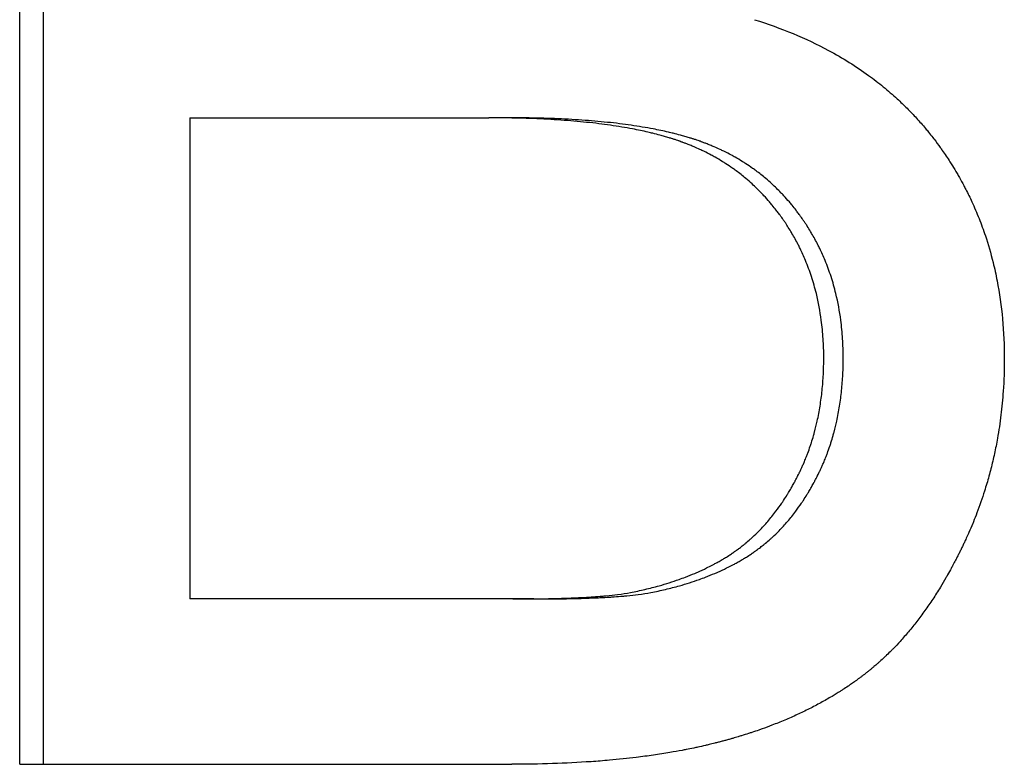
# Model space of a CAD drawing. Extents: x -1.84 to 1.84, y -0.04 to 4.98.
# Tile 1 of 8: x -0.75 to -0.59, y 2.75 to 2.88. Entities that reach past the tile are written whole.
import ezdxf

# ---------------------------------------------------------------- set-up
doc = ezdxf.new("R2010")
doc.units = 0
doc.header["$MEASUREMENT"] = 0
doc.layers.get('0').update_dxf_attribs({"linetype": 'CONTINUOUS'})

msp = doc.modelspace()

# ---------------------------------------------------------------- linework, layer by layer
for p, q in [((-0.75402, 2.75491), (-0.75402, 2.99491)), ((-0.72486, 2.86576), (-0.72486, 2.78326)), ((-0.72486, 2.86576), (-0.67358, 2.86576)), ((-0.66993, 2.86576), (-0.67358, 2.86576)), ((-0.66949, 2.78326), (-0.72486, 2.78326)), ((-0.66586, 2.78326), (-0.66949, 2.78326)), ((-0.75402, 2.75491), (-0.66966, 2.75491))]:
    msp.add_line(p, q)
msp.add_open_spline([(-0.74993, 2.75491), (-0.74993, 2.83491), (-0.74993, 2.91491), (-0.74993, 2.99491)], degree=3)
for points, knots in [([(-0.62806, 2.88259), (-0.62576, 2.88188), (-0.62356, 2.88109), (-0.62144, 2.88021), (-0.61932, 2.87933), (-0.61729, 2.87837), (-0.61535, 2.87733), (-0.61292, 2.87602), (-0.61063, 2.87459), (-0.60848, 2.87303), (-0.60805, 2.87271), (-0.60763, 2.87239), (-0.60721, 2.87207), (-0.60637, 2.87143), (-0.60556, 2.87076), (-0.60476, 2.87007), (-0.60437, 2.86973), (-0.60398, 2.86938), (-0.60359, 2.86902), (-0.60301, 2.86849), (-0.60244, 2.86795), (-0.60189, 2.8674), (-0.60134, 2.86684), (-0.6008, 2.86627), (-0.60027, 2.8657), (-0.59974, 2.86512), (-0.59922, 2.86453), (-0.59872, 2.86393), (-0.59855, 2.86373), (-0.59839, 2.86352), (-0.59822, 2.86332), (-0.59797, 2.86302), (-0.59773, 2.86271), (-0.59749, 2.8624), (-0.59741, 2.8623), (-0.59733, 2.86219), (-0.59725, 2.86209), (-0.59689, 2.86162), (-0.59654, 2.86114), (-0.59619, 2.86066), (-0.59608, 2.8605), (-0.59596, 2.86034), (-0.59585, 2.86018), (-0.59562, 2.85986), (-0.5954, 2.85953), (-0.59518, 2.85921), (-0.59496, 2.85888), (-0.59475, 2.85855), (-0.59454, 2.85822), (-0.5944, 2.858), (-0.59426, 2.85778), (-0.59412, 2.85756), (-0.59384, 2.85712), (-0.59357, 2.85667), (-0.59331, 2.85622), (-0.59318, 2.856), (-0.59305, 2.85577), (-0.59292, 2.85554), (-0.59266, 2.85509), (-0.59241, 2.85463), (-0.59217, 2.85417), (-0.59205, 2.85394), (-0.59193, 2.85371), (-0.59181, 2.85348), (-0.59145, 2.85279), (-0.59111, 2.85209), (-0.59078, 2.85138), (-0.59057, 2.8509), (-0.59035, 2.85043), (-0.59015, 2.84995), (-0.58974, 2.84899), (-0.58935, 2.84802), (-0.58899, 2.84703), (-0.58881, 2.84654), (-0.58864, 2.84605), (-0.58847, 2.84555), (-0.58797, 2.84405), (-0.58753, 2.84252), (-0.58714, 2.84097), (-0.58689, 2.83993), (-0.58666, 2.83888), (-0.58645, 2.83782), (-0.58604, 2.83569), (-0.58573, 2.83351), (-0.58553, 2.83128), (-0.58532, 2.82904), (-0.58522, 2.82676), (-0.58522, 2.82442)], [0, 0, 0, 0, 0.166667, 0.166667, 0.166667, 0.333333, 0.333333, 0.333333, 0.541667, 0.541667, 0.541667, 0.583333, 0.583333, 0.583333, 0.666667, 0.666667, 0.666667, 0.708333, 0.708333, 0.708333, 0.770833, 0.770833, 0.770833, 0.833333, 0.833333, 0.833333, 0.895833, 0.895833, 0.895833, 0.916667, 0.916667, 0.916667, 0.947917, 0.947917, 0.947917, 0.958333, 0.958333, 0.958333, 1.005208, 1.005208, 1.005208, 1.020833, 1.020833, 1.020833, 1.052083, 1.052083, 1.052083, 1.083333, 1.083333, 1.083333, 1.104167, 1.104167, 1.104167, 1.145833, 1.145833, 1.145833, 1.166667, 1.166667, 1.166667, 1.208333, 1.208333, 1.208333, 1.229167, 1.229167, 1.229167, 1.291667, 1.291667, 1.291667, 1.333333, 1.333333, 1.333333, 1.416667, 1.416667, 1.416667, 1.458333, 1.458333, 1.458333, 1.583333, 1.583333, 1.583333, 1.666667, 1.666667, 1.666667, 1.833333, 1.833333, 1.833333, 2, 2, 2, 2]), ([(-0.61617, 2.8246), (-0.61617, 2.82572), (-0.61621, 2.82681), (-0.61628, 2.82789), (-0.61635, 2.82896), (-0.61645, 2.83002), (-0.61659, 2.83106), (-0.6168, 2.83262), (-0.61708, 2.83414), (-0.61744, 2.83562), (-0.61757, 2.83612), (-0.6177, 2.8366), (-0.61783, 2.83709), (-0.61811, 2.83806), (-0.61842, 2.83901), (-0.61877, 2.83994), (-0.61894, 2.8404), (-0.61912, 2.84087), (-0.61931, 2.84132), (-0.6196, 2.84201), (-0.6199, 2.84268), (-0.62022, 2.84335), (-0.62033, 2.84357), (-0.62044, 2.84379), (-0.62055, 2.84401), (-0.62089, 2.84467), (-0.62125, 2.84531), (-0.62162, 2.84595), (-0.62169, 2.84606), (-0.62175, 2.84616), (-0.62181, 2.84627), (-0.622, 2.84659), (-0.6222, 2.8469), (-0.6224, 2.84721), (-0.6225, 2.84737), (-0.6226, 2.84753), (-0.6227, 2.84768), (-0.62281, 2.84784), (-0.62291, 2.84799), (-0.62302, 2.84814), (-0.62305, 2.84819), (-0.62309, 2.84824), (-0.62312, 2.8483), (-0.6233, 2.84855), (-0.62347, 2.8488), (-0.62366, 2.84905), (-0.6238, 2.84925), (-0.62395, 2.84944), (-0.62409, 2.84964), (-0.62417, 2.84973), (-0.62424, 2.84983), (-0.62432, 2.84993), (-0.62454, 2.85021), (-0.62477, 2.8505), (-0.625, 2.85078), (-0.62515, 2.85097), (-0.62531, 2.85115), (-0.62546, 2.85133), (-0.62578, 2.8517), (-0.6261, 2.85206), (-0.62642, 2.85241), (-0.62659, 2.85258), (-0.62675, 2.85276), (-0.62692, 2.85293), (-0.62741, 2.85344), (-0.62793, 2.85394), (-0.62845, 2.85442), (-0.6288, 2.85474), (-0.62916, 2.85505), (-0.62953, 2.85536), (-0.63007, 2.85582), (-0.63063, 2.85626), (-0.6312, 2.85668), (-0.6314, 2.85682), (-0.63159, 2.85696), (-0.63178, 2.8571), (-0.63217, 2.85737), (-0.63257, 2.85764), (-0.63297, 2.8579), (-0.63317, 2.85803), (-0.63337, 2.85815), (-0.63357, 2.85828), (-0.63398, 2.85853), (-0.63439, 2.85877), (-0.63481, 2.85901), (-0.63502, 2.85913), (-0.63523, 2.85925), (-0.63545, 2.85936), (-0.63587, 2.85959), (-0.6363, 2.85981), (-0.63674, 2.86002), (-0.63696, 2.86013), (-0.63718, 2.86023), (-0.6374, 2.86034), (-0.63774, 2.86049), (-0.63807, 2.86064), (-0.63841, 2.86079), (-0.63853, 2.86084), (-0.63864, 2.86088), (-0.63875, 2.86093), (-0.63898, 2.86103), (-0.63921, 2.86112), (-0.63944, 2.86121), (-0.63956, 2.86126), (-0.63968, 2.8613), (-0.63979, 2.86135), (-0.63997, 2.86141), (-0.64014, 2.86148), (-0.64032, 2.86155), (-0.64038, 2.86157), (-0.64044, 2.86159), (-0.6405, 2.86161), (-0.64061, 2.86165), (-0.64073, 2.8617), (-0.64085, 2.86174), (-0.64091, 2.86176), (-0.64097, 2.86178), (-0.64103, 2.8618), (-0.64115, 2.86184), (-0.64127, 2.86188), (-0.64139, 2.86192), (-0.64157, 2.86199), (-0.64176, 2.86205), (-0.64194, 2.86211), (-0.642, 2.86213), (-0.64207, 2.86215), (-0.64213, 2.86217), (-0.64232, 2.86223), (-0.6425, 2.86228), (-0.64269, 2.86234), (-0.64282, 2.86238), (-0.64295, 2.86242), (-0.64308, 2.86246), (-0.64334, 2.86253), (-0.6436, 2.86261), (-0.64386, 2.86268), (-0.64399, 2.86272), (-0.64412, 2.86275), (-0.64426, 2.86279), (-0.64466, 2.8629), (-0.64506, 2.863), (-0.64548, 2.86311), (-0.64576, 2.86317), (-0.64604, 2.86324), (-0.64632, 2.86331), (-0.64717, 2.8635), (-0.64805, 2.86369), (-0.64895, 2.86386), (-0.64956, 2.86398), (-0.65018, 2.86409), (-0.65081, 2.86419), (-0.65207, 2.8644), (-0.65338, 2.86459), (-0.65475, 2.86476), (-0.65543, 2.86484), (-0.65612, 2.86492), (-0.65683, 2.86499), (-0.65825, 2.86514), (-0.65971, 2.86526), (-0.66123, 2.86537), (-0.66199, 2.86542), (-0.66276, 2.86547), (-0.66355, 2.86551), (-0.66512, 2.86559), (-0.66674, 2.86566), (-0.66841, 2.8657), (-0.67008, 2.86574), (-0.67181, 2.86576), (-0.67358, 2.86576)], [0, 0, 0, 0, 0.125, 0.125, 0.125, 0.25, 0.25, 0.25, 0.4375, 0.4375, 0.4375, 0.5, 0.5, 0.5, 0.625, 0.625, 0.625, 0.6875, 0.6875, 0.6875, 0.78125, 0.78125, 0.78125, 0.8125, 0.8125, 0.8125, 0.90625, 0.90625, 0.90625, 0.921875, 0.921875, 0.921875, 0.96875, 0.96875, 0.96875, 0.992188, 0.992188, 0.992188, 1.015625, 1.015625, 1.015625, 1.023438, 1.023438, 1.023438, 1.0625, 1.0625, 1.0625, 1.09375, 1.09375, 1.09375, 1.109375, 1.109375, 1.109375, 1.15625, 1.15625, 1.15625, 1.1875, 1.1875, 1.1875, 1.25, 1.25, 1.25, 1.28125, 1.28125, 1.28125, 1.375, 1.375, 1.375, 1.4375, 1.4375, 1.4375, 1.53125, 1.53125, 1.53125, 1.5625, 1.5625, 1.5625, 1.625, 1.625, 1.625, 1.65625, 1.65625, 1.65625, 1.71875, 1.71875, 1.71875, 1.75, 1.75, 1.75, 1.8125, 1.8125, 1.8125, 1.84375, 1.84375, 1.84375, 1.890625, 1.890625, 1.890625, 1.90625, 1.90625, 1.90625, 1.9375, 1.9375, 1.9375, 1.953125, 1.953125, 1.953125, 1.976562, 1.976562, 1.976562, 1.984375, 1.984375, 1.984375, 2, 2, 2, 2.007812, 2.007812, 2.007812, 2.023438, 2.023438, 2.023438, 2.046875, 2.046875, 2.046875, 2.054688, 2.054688, 2.054688, 2.078125, 2.078125, 2.078125, 2.09375, 2.09375, 2.09375, 2.125, 2.125, 2.125, 2.140625, 2.140625, 2.140625, 2.1875, 2.1875, 2.1875, 2.21875, 2.21875, 2.21875, 2.3125, 2.3125, 2.3125, 2.375, 2.375, 2.375, 2.5, 2.5, 2.5, 2.5625, 2.5625, 2.5625, 2.6875, 2.6875, 2.6875, 2.75, 2.75, 2.75, 2.875, 2.875, 2.875, 3, 3, 3, 3]), ([(-0.61283, 2.8246), (-0.61283, 2.82572), (-0.61287, 2.82681), (-0.61294, 2.82789), (-0.613, 2.82896), (-0.61311, 2.83002), (-0.61325, 2.83106), (-0.61345, 2.83262), (-0.61373, 2.83414), (-0.6141, 2.83562), (-0.61422, 2.83612), (-0.61435, 2.8366), (-0.61448, 2.83709), (-0.61476, 2.83806), (-0.61507, 2.83901), (-0.61541, 2.83994), (-0.61558, 2.8404), (-0.61576, 2.84087), (-0.61595, 2.84132), (-0.61624, 2.84201), (-0.61654, 2.84268), (-0.61686, 2.84335), (-0.61697, 2.84357), (-0.61708, 2.84379), (-0.61719, 2.84401), (-0.61752, 2.84467), (-0.61788, 2.84531), (-0.61825, 2.84595), (-0.61831, 2.84606), (-0.61838, 2.84616), (-0.61844, 2.84627), (-0.61863, 2.84659), (-0.61882, 2.8469), (-0.61902, 2.84721), (-0.61912, 2.84737), (-0.61922, 2.84753), (-0.61933, 2.84768), (-0.61943, 2.84784), (-0.61953, 2.84799), (-0.61964, 2.84814), (-0.61967, 2.84819), (-0.61971, 2.84824), (-0.61974, 2.8483), (-0.61992, 2.84855), (-0.62009, 2.8488), (-0.62027, 2.84905), (-0.62042, 2.84925), (-0.62056, 2.84944), (-0.62071, 2.84964), (-0.62078, 2.84973), (-0.62085, 2.84983), (-0.62093, 2.84993), (-0.62115, 2.85021), (-0.62138, 2.8505), (-0.62161, 2.85078), (-0.62176, 2.85097), (-0.62191, 2.85115), (-0.62207, 2.85133), (-0.62238, 2.8517), (-0.6227, 2.85206), (-0.62302, 2.85241), (-0.62319, 2.85258), (-0.62335, 2.85276), (-0.62352, 2.85293), (-0.62401, 2.85344), (-0.62452, 2.85394), (-0.62505, 2.85442), (-0.62539, 2.85474), (-0.62575, 2.85505), (-0.62611, 2.85536), (-0.62665, 2.85582), (-0.62721, 2.85626), (-0.62778, 2.85668), (-0.62797, 2.85682), (-0.62816, 2.85696), (-0.62836, 2.8571), (-0.62874, 2.85737), (-0.62913, 2.85764), (-0.62953, 2.8579), (-0.62973, 2.85803), (-0.62993, 2.85815), (-0.63014, 2.85828), (-0.63054, 2.85853), (-0.63095, 2.85877), (-0.63137, 2.85901), (-0.63158, 2.85913), (-0.63179, 2.85925), (-0.632, 2.85936), (-0.63242, 2.85959), (-0.63285, 2.85981), (-0.63329, 2.86002), (-0.63351, 2.86013), (-0.63373, 2.86023), (-0.63395, 2.86034), (-0.63428, 2.86049), (-0.63461, 2.86064), (-0.63495, 2.86079), (-0.63506, 2.86084), (-0.63518, 2.86088), (-0.63529, 2.86093), (-0.63552, 2.86103), (-0.63575, 2.86112), (-0.63598, 2.86121), (-0.63609, 2.86126), (-0.63621, 2.8613), (-0.63632, 2.86135), (-0.6365, 2.86141), (-0.63667, 2.86148), (-0.63685, 2.86155), (-0.63691, 2.86157), (-0.63696, 2.86159), (-0.63702, 2.86161), (-0.63714, 2.86165), (-0.63726, 2.8617), (-0.63738, 2.86174), (-0.63744, 2.86176), (-0.63749, 2.86178), (-0.63755, 2.8618), (-0.63767, 2.86184), (-0.63779, 2.86188), (-0.63791, 2.86192), (-0.63809, 2.86199), (-0.63828, 2.86205), (-0.63846, 2.86211), (-0.63852, 2.86213), (-0.63858, 2.86215), (-0.63865, 2.86217), (-0.63883, 2.86223), (-0.63902, 2.86228), (-0.63921, 2.86234), (-0.63934, 2.86238), (-0.63946, 2.86242), (-0.63959, 2.86246), (-0.63985, 2.86253), (-0.6401, 2.86261), (-0.64037, 2.86268), (-0.6405, 2.86272), (-0.64063, 2.86275), (-0.64076, 2.86279), (-0.64116, 2.8629), (-0.64157, 2.863), (-0.64198, 2.86311), (-0.64225, 2.86317), (-0.64253, 2.86324), (-0.64281, 2.86331), (-0.64366, 2.8635), (-0.64453, 2.86369), (-0.64543, 2.86386), (-0.64604, 2.86398), (-0.64665, 2.86409), (-0.64728, 2.86419), (-0.64853, 2.8644), (-0.64984, 2.86459), (-0.65119, 2.86476), (-0.65187, 2.86484), (-0.65256, 2.86492), (-0.65327, 2.86499), (-0.65468, 2.86514), (-0.65614, 2.86526), (-0.65765, 2.86537), (-0.6584, 2.86542), (-0.65917, 2.86547), (-0.65995, 2.86551), (-0.66151, 2.86559), (-0.66312, 2.86566), (-0.66479, 2.8657), (-0.66645, 2.86574), (-0.66816, 2.86576), (-0.66993, 2.86576)], [0, 0, 0, 0, 0.125, 0.125, 0.125, 0.25, 0.25, 0.25, 0.4375, 0.4375, 0.4375, 0.5, 0.5, 0.5, 0.625, 0.625, 0.625, 0.6875, 0.6875, 0.6875, 0.78125, 0.78125, 0.78125, 0.8125, 0.8125, 0.8125, 0.90625, 0.90625, 0.90625, 0.921875, 0.921875, 0.921875, 0.96875, 0.96875, 0.96875, 0.992188, 0.992188, 0.992188, 1.015625, 1.015625, 1.015625, 1.023438, 1.023438, 1.023438, 1.0625, 1.0625, 1.0625, 1.09375, 1.09375, 1.09375, 1.109375, 1.109375, 1.109375, 1.15625, 1.15625, 1.15625, 1.1875, 1.1875, 1.1875, 1.25, 1.25, 1.25, 1.28125, 1.28125, 1.28125, 1.375, 1.375, 1.375, 1.4375, 1.4375, 1.4375, 1.53125, 1.53125, 1.53125, 1.5625, 1.5625, 1.5625, 1.625, 1.625, 1.625, 1.65625, 1.65625, 1.65625, 1.71875, 1.71875, 1.71875, 1.75, 1.75, 1.75, 1.8125, 1.8125, 1.8125, 1.84375, 1.84375, 1.84375, 1.890625, 1.890625, 1.890625, 1.90625, 1.90625, 1.90625, 1.9375, 1.9375, 1.9375, 1.953125, 1.953125, 1.953125, 1.976562, 1.976562, 1.976562, 1.984375, 1.984375, 1.984375, 2, 2, 2, 2.007812, 2.007812, 2.007812, 2.023438, 2.023438, 2.023438, 2.046875, 2.046875, 2.046875, 2.054688, 2.054688, 2.054688, 2.078125, 2.078125, 2.078125, 2.09375, 2.09375, 2.09375, 2.125, 2.125, 2.125, 2.140625, 2.140625, 2.140625, 2.1875, 2.1875, 2.1875, 2.21875, 2.21875, 2.21875, 2.3125, 2.3125, 2.3125, 2.375, 2.375, 2.375, 2.5, 2.5, 2.5, 2.5625, 2.5625, 2.5625, 2.6875, 2.6875, 2.6875, 2.75, 2.75, 2.75, 2.875, 2.875, 2.875, 3, 3, 3, 3]), ([(-0.58522, 2.82442), (-0.58522, 2.82255), (-0.58528, 2.8207), (-0.58541, 2.81888), (-0.5855, 2.81751), (-0.58563, 2.81615), (-0.58579, 2.81481), (-0.58596, 2.81346), (-0.58616, 2.81213), (-0.58639, 2.81081), (-0.58647, 2.81037), (-0.58655, 2.80993), (-0.58664, 2.80949), (-0.58681, 2.80862), (-0.587, 2.80775), (-0.5872, 2.80689), (-0.5873, 2.80646), (-0.58741, 2.80602), (-0.58752, 2.8056), (-0.58774, 2.80474), (-0.58797, 2.80389), (-0.58822, 2.80304), (-0.58835, 2.80262), (-0.58848, 2.80219), (-0.58861, 2.80177), (-0.58881, 2.80114), (-0.58902, 2.80051), (-0.58924, 2.79989), (-0.58945, 2.79926), (-0.58968, 2.79864), (-0.58991, 2.79802), (-0.59011, 2.79751), (-0.59031, 2.79699), (-0.59052, 2.79648), (-0.59056, 2.79638), (-0.5906, 2.79628), (-0.59064, 2.79618), (-0.59085, 2.79567), (-0.59107, 2.79516), (-0.59129, 2.79465), (-0.59134, 2.79455), (-0.59138, 2.79445), (-0.59143, 2.79435), (-0.59156, 2.79405), (-0.5917, 2.79374), (-0.59184, 2.79344), (-0.59193, 2.79324), (-0.59203, 2.79304), (-0.59212, 2.79284), (-0.59217, 2.79274), (-0.59221, 2.79264), (-0.59226, 2.79254), (-0.59236, 2.79234), (-0.59245, 2.79214), (-0.59255, 2.79195), (-0.59259, 2.79185), (-0.59264, 2.79175), (-0.59269, 2.79165), (-0.59279, 2.79146), (-0.59288, 2.79126), (-0.59298, 2.79107), (-0.59303, 2.79097), (-0.59308, 2.79087), (-0.59313, 2.79078), (-0.59322, 2.79058), (-0.59332, 2.79039), (-0.59342, 2.7902), (-0.59347, 2.79011), (-0.59352, 2.79001), (-0.59357, 2.78991), (-0.59372, 2.78963), (-0.59386, 2.78935), (-0.59402, 2.78907), (-0.59412, 2.78888), (-0.59422, 2.78869), (-0.59432, 2.78851), (-0.59452, 2.78814), (-0.59472, 2.78777), (-0.59493, 2.7874), (-0.59503, 2.78722), (-0.59513, 2.78704), (-0.59524, 2.78686), (-0.59555, 2.78632), (-0.59586, 2.78579), (-0.59618, 2.78527), (-0.5964, 2.78492), (-0.59661, 2.78458), (-0.59683, 2.78424), (-0.59726, 2.78356), (-0.5977, 2.78289), (-0.59815, 2.78224), (-0.59837, 2.78192), (-0.5986, 2.78159), (-0.59882, 2.78128), (-0.59928, 2.78064), (-0.59974, 2.78002), (-0.60021, 2.77942), (-0.60044, 2.77911), (-0.60068, 2.77882), (-0.60091, 2.77852), (-0.60139, 2.77793), (-0.60187, 2.77736), (-0.60236, 2.7768), (-0.60261, 2.77652), (-0.60285, 2.77624), (-0.6031, 2.77597), (-0.60348, 2.77556), (-0.60385, 2.77516), (-0.60423, 2.77477), (-0.60436, 2.77464), (-0.60449, 2.77451), (-0.60461, 2.77439), (-0.60487, 2.77413), (-0.60513, 2.77388), (-0.60539, 2.77363), (-0.60552, 2.7735), (-0.60565, 2.77338), (-0.60578, 2.77326), (-0.60604, 2.77301), (-0.6063, 2.77277), (-0.60657, 2.77253), (-0.6067, 2.77241), (-0.60683, 2.7723), (-0.60696, 2.77218), (-0.60716, 2.772), (-0.60736, 2.77183), (-0.60757, 2.77166), (-0.60763, 2.7716), (-0.6077, 2.77155), (-0.60777, 2.77149), (-0.6079, 2.77138), (-0.60804, 2.77126), (-0.60817, 2.77115), (-0.60824, 2.7711), (-0.60831, 2.77104), (-0.60838, 2.77099), (-0.60851, 2.77088), (-0.60865, 2.77077), (-0.60879, 2.77066), (-0.60886, 2.77061), (-0.60893, 2.77055), (-0.60899, 2.7705), (-0.60913, 2.77039), (-0.60927, 2.77028), (-0.60941, 2.77017), (-0.60948, 2.77012), (-0.60955, 2.77007), (-0.60962, 2.77001), (-0.60976, 2.76991), (-0.6099, 2.7698), (-0.61004, 2.7697), (-0.61012, 2.76964), (-0.61019, 2.76959), (-0.61026, 2.76954), (-0.6104, 2.76943), (-0.61054, 2.76933), (-0.61069, 2.76923), (-0.61076, 2.76917), (-0.61083, 2.76912), (-0.6109, 2.76907), (-0.61112, 2.76892), (-0.61134, 2.76876), (-0.61156, 2.76861), (-0.61171, 2.76851), (-0.61186, 2.76841), (-0.612, 2.76831), (-0.6123, 2.76811), (-0.6126, 2.76791), (-0.6129, 2.76771), (-0.61305, 2.76761), (-0.61321, 2.76752), (-0.61336, 2.76742), (-0.61382, 2.76713), (-0.61428, 2.76684), (-0.61475, 2.76656), (-0.61507, 2.76637), (-0.61538, 2.76619), (-0.61571, 2.76601), (-0.61635, 2.76564), (-0.617, 2.76528), (-0.61766, 2.76494), (-0.61799, 2.76476), (-0.61833, 2.76459), (-0.61866, 2.76442), (-0.61934, 2.76408), (-0.62003, 2.76375), (-0.62072, 2.76343), (-0.62107, 2.76327), (-0.62143, 2.76311), (-0.62178, 2.76295), (-0.62249, 2.76264), (-0.62321, 2.76234), (-0.62395, 2.76204), (-0.62431, 2.7619), (-0.62468, 2.76175), (-0.62505, 2.76161), (-0.62561, 2.76139), (-0.62618, 2.76118), (-0.62675, 2.76098), (-0.62694, 2.76091), (-0.62713, 2.76084), (-0.62732, 2.76078), (-0.62771, 2.76064), (-0.62809, 2.76051), (-0.62848, 2.76038), (-0.62868, 2.76032), (-0.62887, 2.76025), (-0.62907, 2.76019), (-0.62946, 2.76006), (-0.62986, 2.75994), (-0.63026, 2.75981), (-0.63046, 2.75975), (-0.63066, 2.75969), (-0.63086, 2.75963), (-0.63116, 2.75954), (-0.63146, 2.75945), (-0.63176, 2.75936), (-0.63187, 2.75933), (-0.63197, 2.7593), (-0.63207, 2.75927), (-0.63227, 2.75922), (-0.63248, 2.75916), (-0.63268, 2.7591), (-0.63278, 2.75907), (-0.63289, 2.75905), (-0.63299, 2.75902), (-0.6332, 2.75896), (-0.6334, 2.7589), (-0.63361, 2.75885), (-0.63371, 2.75882), (-0.63382, 2.75879), (-0.63392, 2.75877), (-0.63413, 2.75871), (-0.63434, 2.75866), (-0.63455, 2.7586), (-0.63465, 2.75858), (-0.63476, 2.75855), (-0.63486, 2.75852), (-0.63518, 2.75845), (-0.6355, 2.75837), (-0.63582, 2.75829), (-0.63604, 2.75824), (-0.63625, 2.75819), (-0.63647, 2.75814), (-0.6369, 2.75804), (-0.63734, 2.75794), (-0.63778, 2.75784), (-0.638, 2.7578), (-0.63822, 2.75775), (-0.63844, 2.7577), (-0.63888, 2.75761), (-0.63933, 2.75752), (-0.63978, 2.75743), (-0.64001, 2.75739), (-0.64023, 2.75734), (-0.64046, 2.7573), (-0.64114, 2.75717), (-0.64184, 2.75705), (-0.64254, 2.75693), (-0.643, 2.75685), (-0.64347, 2.75677), (-0.64395, 2.7567), (-0.6449, 2.75655), (-0.64586, 2.75641), (-0.64684, 2.75628), (-0.64733, 2.75621), (-0.64782, 2.75615), (-0.64832, 2.75609), (-0.64982, 2.75591), (-0.65134, 2.75575), (-0.6529, 2.75561), (-0.65395, 2.75551), (-0.655, 2.75543), (-0.65607, 2.75536), (-0.65822, 2.75521), (-0.66042, 2.75509), (-0.66269, 2.75502), (-0.66495, 2.75495), (-0.66728, 2.75491), (-0.66966, 2.75491)], [0, 0, 0, 0, 0.166667, 0.166667, 0.166667, 0.291667, 0.291667, 0.291667, 0.416667, 0.416667, 0.416667, 0.458333, 0.458333, 0.458333, 0.541667, 0.541667, 0.541667, 0.583333, 0.583333, 0.583333, 0.666667, 0.666667, 0.666667, 0.708333, 0.708333, 0.708333, 0.770833, 0.770833, 0.770833, 0.833333, 0.833333, 0.833333, 0.885417, 0.885417, 0.885417, 0.895833, 0.895833, 0.895833, 0.947917, 0.947917, 0.947917, 0.958333, 0.958333, 0.958333, 0.989583, 0.989583, 0.989583, 1.010417, 1.010417, 1.010417, 1.020833, 1.020833, 1.020833, 1.041667, 1.041667, 1.041667, 1.052083, 1.052083, 1.052083, 1.072917, 1.072917, 1.072917, 1.083333, 1.083333, 1.083333, 1.104167, 1.104167, 1.104167, 1.114583, 1.114583, 1.114583, 1.145833, 1.145833, 1.145833, 1.166667, 1.166667, 1.166667, 1.208333, 1.208333, 1.208333, 1.229167, 1.229167, 1.229167, 1.291667, 1.291667, 1.291667, 1.333333, 1.333333, 1.333333, 1.416667, 1.416667, 1.416667, 1.458333, 1.458333, 1.458333, 1.541667, 1.541667, 1.541667, 1.583333, 1.583333, 1.583333, 1.666667, 1.666667, 1.666667, 1.708333, 1.708333, 1.708333, 1.770833, 1.770833, 1.770833, 1.791667, 1.791667, 1.791667, 1.833333, 1.833333, 1.833333, 1.854167, 1.854167, 1.854167, 1.895833, 1.895833, 1.895833, 1.916667, 1.916667, 1.916667, 1.947917, 1.947917, 1.947917, 1.958333, 1.958333, 1.958333, 1.979167, 1.979167, 1.979167, 1.989583, 1.989583, 1.989583, 2.010417, 2.010417, 2.010417, 2.020833, 2.020833, 2.020833, 2.041667, 2.041667, 2.041667, 2.052083, 2.052083, 2.052083, 2.072917, 2.072917, 2.072917, 2.083333, 2.083333, 2.083333, 2.104167, 2.104167, 2.104167, 2.114583, 2.114583, 2.114583, 2.145833, 2.145833, 2.145833, 2.166667, 2.166667, 2.166667, 2.208333, 2.208333, 2.208333, 2.229167, 2.229167, 2.229167, 2.291667, 2.291667, 2.291667, 2.333333, 2.333333, 2.333333, 2.416667, 2.416667, 2.416667, 2.458333, 2.458333, 2.458333, 2.541667, 2.541667, 2.541667, 2.583333, 2.583333, 2.583333, 2.666667, 2.666667, 2.666667, 2.708333, 2.708333, 2.708333, 2.770833, 2.770833, 2.770833, 2.791667, 2.791667, 2.791667, 2.833333, 2.833333, 2.833333, 2.854167, 2.854167, 2.854167, 2.895833, 2.895833, 2.895833, 2.916667, 2.916667, 2.916667, 2.947917, 2.947917, 2.947917, 2.958333, 2.958333, 2.958333, 2.979167, 2.979167, 2.979167, 2.989583, 2.989583, 2.989583, 3.010417, 3.010417, 3.010417, 3.020833, 3.020833, 3.020833, 3.041667, 3.041667, 3.041667, 3.052083, 3.052083, 3.052083, 3.083333, 3.083333, 3.083333, 3.104167, 3.104167, 3.104167, 3.145833, 3.145833, 3.145833, 3.166667, 3.166667, 3.166667, 3.208333, 3.208333, 3.208333, 3.229167, 3.229167, 3.229167, 3.291667, 3.291667, 3.291667, 3.333333, 3.333333, 3.333333, 3.416667, 3.416667, 3.416667, 3.458333, 3.458333, 3.458333, 3.583333, 3.583333, 3.583333, 3.666667, 3.666667, 3.666667, 3.833333, 3.833333, 3.833333, 4, 4, 4, 4]), ([(-0.64933, 2.78436), (-0.64848, 2.78453), (-0.64764, 2.78471), (-0.64682, 2.7849), (-0.646, 2.7851), (-0.64519, 2.7853), (-0.6444, 2.78553), (-0.64322, 2.78586), (-0.64208, 2.78622), (-0.64098, 2.78661), (-0.64061, 2.78674), (-0.64025, 2.78688), (-0.63989, 2.78701), (-0.63935, 2.78722), (-0.63882, 2.78743), (-0.6383, 2.78765), (-0.63813, 2.78773), (-0.63795, 2.7878), (-0.63778, 2.78788), (-0.63727, 2.7881), (-0.63677, 2.78833), (-0.63627, 2.78858), (-0.63595, 2.78874), (-0.63562, 2.7889), (-0.6353, 2.78907), (-0.63514, 2.78915), (-0.63498, 2.78923), (-0.63482, 2.78932), (-0.63459, 2.78945), (-0.63435, 2.78958), (-0.63412, 2.78971), (-0.63389, 2.78984), (-0.63366, 2.78997), (-0.63343, 2.79011), (-0.63335, 2.79016), (-0.63328, 2.7902), (-0.6332, 2.79025), (-0.63298, 2.79038), (-0.63276, 2.79052), (-0.63253, 2.79066), (-0.6325, 2.79069), (-0.63246, 2.79071), (-0.63242, 2.79073), (-0.63224, 2.79085), (-0.63206, 2.79097), (-0.63188, 2.79109), (-0.63184, 2.79111), (-0.63181, 2.79114), (-0.63177, 2.79116), (-0.63166, 2.79123), (-0.63156, 2.79131), (-0.63145, 2.79138), (-0.63138, 2.79143), (-0.63131, 2.79148), (-0.63124, 2.79153), (-0.6312, 2.79156), (-0.63116, 2.79158), (-0.63113, 2.79161), (-0.63102, 2.79169), (-0.63092, 2.79176), (-0.63081, 2.79184), (-0.63074, 2.79189), (-0.63067, 2.79194), (-0.6306, 2.792), (-0.63039, 2.79215), (-0.63019, 2.79231), (-0.62998, 2.79248), (-0.62984, 2.79259), (-0.62971, 2.7927), (-0.62957, 2.79281), (-0.6293, 2.79303), (-0.62904, 2.79326), (-0.62877, 2.79349), (-0.62864, 2.79361), (-0.62851, 2.79373), (-0.62838, 2.79385), (-0.62799, 2.79421), (-0.6276, 2.79458), (-0.62722, 2.79497), (-0.62697, 2.79522), (-0.62672, 2.79548), (-0.62648, 2.79575), (-0.62599, 2.79629), (-0.62551, 2.79684), (-0.62505, 2.79742), (-0.62482, 2.79771), (-0.62459, 2.798), (-0.62436, 2.79831), (-0.62403, 2.79876), (-0.62369, 2.79922), (-0.62337, 2.79969), (-0.62326, 2.79985), (-0.62316, 2.80001), (-0.62305, 2.80017), (-0.62284, 2.80049), (-0.62263, 2.80082), (-0.62242, 2.80115), (-0.62232, 2.80132), (-0.62222, 2.80149), (-0.62212, 2.80166), (-0.62196, 2.80191), (-0.62181, 2.80217), (-0.62166, 2.80243), (-0.62161, 2.80252), (-0.62157, 2.8026), (-0.62152, 2.80269), (-0.62144, 2.80282), (-0.62137, 2.80295), (-0.6213, 2.80308), (-0.62127, 2.80313), (-0.62125, 2.80317), (-0.62122, 2.80322), (-0.62118, 2.80331), (-0.62113, 2.8034), (-0.62108, 2.80348), (-0.62106, 2.80353), (-0.62103, 2.80357), (-0.62101, 2.80362), (-0.62096, 2.80371), (-0.62091, 2.8038), (-0.62087, 2.80389), (-0.62084, 2.80393), (-0.62082, 2.80398), (-0.6208, 2.80403), (-0.62075, 2.80412), (-0.6207, 2.80421), (-0.62066, 2.8043), (-0.62063, 2.80434), (-0.62061, 2.80439), (-0.62059, 2.80444), (-0.62054, 2.80453), (-0.62049, 2.80462), (-0.62045, 2.80471), (-0.62042, 2.80476), (-0.6204, 2.8048), (-0.62038, 2.80485), (-0.62033, 2.80494), (-0.62029, 2.80504), (-0.62024, 2.80513), (-0.62022, 2.80517), (-0.6202, 2.80522), (-0.62018, 2.80527), (-0.62011, 2.80541), (-0.62005, 2.80555), (-0.61998, 2.80569), (-0.61994, 2.80578), (-0.6199, 2.80588), (-0.61985, 2.80597), (-0.61977, 2.80616), (-0.61969, 2.80635), (-0.61961, 2.80654), (-0.61956, 2.80663), (-0.61952, 2.80673), (-0.61948, 2.80682), (-0.61936, 2.80711), (-0.61925, 2.8074), (-0.61913, 2.80769), (-0.61906, 2.80788), (-0.61898, 2.80808), (-0.61891, 2.80827), (-0.61876, 2.80866), (-0.61862, 2.80906), (-0.61849, 2.80945), (-0.61842, 2.80965), (-0.61836, 2.80985), (-0.61829, 2.81005), (-0.61816, 2.81046), (-0.61804, 2.81086), (-0.61793, 2.81127), (-0.61787, 2.81147), (-0.61781, 2.81168), (-0.61775, 2.81189), (-0.61759, 2.8125), (-0.61743, 2.81313), (-0.61729, 2.81377), (-0.6172, 2.81419), (-0.61711, 2.81461), (-0.61703, 2.81505), (-0.61687, 2.81591), (-0.61673, 2.81678), (-0.61661, 2.81767), (-0.61655, 2.81811), (-0.6165, 2.81856), (-0.61645, 2.81901), (-0.61636, 2.81992), (-0.61629, 2.82083), (-0.61624, 2.82177), (-0.6162, 2.8227), (-0.61617, 2.82364), (-0.61617, 2.8246)], [0, 0, 0, 0, 0.125, 0.125, 0.125, 0.25, 0.25, 0.25, 0.4375, 0.4375, 0.4375, 0.5, 0.5, 0.5, 0.59375, 0.59375, 0.59375, 0.625, 0.625, 0.625, 0.71875, 0.71875, 0.71875, 0.78125, 0.78125, 0.78125, 0.8125, 0.8125, 0.8125, 0.859375, 0.859375, 0.859375, 0.90625, 0.90625, 0.90625, 0.921875, 0.921875, 0.921875, 0.96875, 0.96875, 0.96875, 0.976562, 0.976562, 0.976562, 1.015625, 1.015625, 1.015625, 1.023438, 1.023438, 1.023438, 1.046875, 1.046875, 1.046875, 1.0625, 1.0625, 1.0625, 1.070312, 1.070312, 1.070312, 1.09375, 1.09375, 1.09375, 1.109375, 1.109375, 1.109375, 1.15625, 1.15625, 1.15625, 1.1875, 1.1875, 1.1875, 1.25, 1.25, 1.25, 1.28125, 1.28125, 1.28125, 1.375, 1.375, 1.375, 1.4375, 1.4375, 1.4375, 1.5625, 1.5625, 1.5625, 1.625, 1.625, 1.625, 1.71875, 1.71875, 1.71875, 1.75, 1.75, 1.75, 1.8125, 1.8125, 1.8125, 1.84375, 1.84375, 1.84375, 1.890625, 1.890625, 1.890625, 1.90625, 1.90625, 1.90625, 1.929688, 1.929688, 1.929688, 1.9375, 1.9375, 1.9375, 1.953125, 1.953125, 1.953125, 1.960938, 1.960938, 1.960938, 1.976562, 1.976562, 1.976562, 1.984375, 1.984375, 1.984375, 2, 2, 2, 2.007812, 2.007812, 2.007812, 2.023438, 2.023438, 2.023438, 2.03125, 2.03125, 2.03125, 2.046875, 2.046875, 2.046875, 2.054688, 2.054688, 2.054688, 2.078125, 2.078125, 2.078125, 2.09375, 2.09375, 2.09375, 2.125, 2.125, 2.125, 2.140625, 2.140625, 2.140625, 2.1875, 2.1875, 2.1875, 2.21875, 2.21875, 2.21875, 2.28125, 2.28125, 2.28125, 2.3125, 2.3125, 2.3125, 2.375, 2.375, 2.375, 2.40625, 2.40625, 2.40625, 2.5, 2.5, 2.5, 2.5625, 2.5625, 2.5625, 2.6875, 2.6875, 2.6875, 2.75, 2.75, 2.75, 2.875, 2.875, 2.875, 3, 3, 3, 3]), ([(-0.64581, 2.78436), (-0.64496, 2.78453), (-0.64413, 2.78471), (-0.64331, 2.7849), (-0.64249, 2.7851), (-0.64169, 2.7853), (-0.64091, 2.78553), (-0.63973, 2.78586), (-0.6386, 2.78622), (-0.6375, 2.78661), (-0.63714, 2.78674), (-0.63677, 2.78688), (-0.63642, 2.78701), (-0.63588, 2.78722), (-0.63535, 2.78743), (-0.63484, 2.78765), (-0.63467, 2.78773), (-0.63449, 2.7878), (-0.63432, 2.78788), (-0.63381, 2.7881), (-0.63331, 2.78833), (-0.63282, 2.78858), (-0.6325, 2.78874), (-0.63217, 2.7889), (-0.63185, 2.78907), (-0.6317, 2.78915), (-0.63154, 2.78923), (-0.63138, 2.78932), (-0.63114, 2.78945), (-0.63091, 2.78958), (-0.63068, 2.78971), (-0.63045, 2.78984), (-0.63022, 2.78997), (-0.62999, 2.79011), (-0.62992, 2.79016), (-0.62984, 2.7902), (-0.62977, 2.79025), (-0.62955, 2.79038), (-0.62932, 2.79052), (-0.6291, 2.79066), (-0.62907, 2.79069), (-0.62903, 2.79071), (-0.62899, 2.79073), (-0.62881, 2.79085), (-0.62863, 2.79097), (-0.62845, 2.79109), (-0.62842, 2.79111), (-0.62838, 2.79114), (-0.62834, 2.79116), (-0.62824, 2.79123), (-0.62813, 2.79131), (-0.62802, 2.79138), (-0.62795, 2.79143), (-0.62788, 2.79148), (-0.62781, 2.79153), (-0.62778, 2.79156), (-0.62774, 2.79158), (-0.62771, 2.79161), (-0.6276, 2.79169), (-0.6275, 2.79176), (-0.62739, 2.79184), (-0.62732, 2.79189), (-0.62725, 2.79194), (-0.62718, 2.792), (-0.62698, 2.79215), (-0.62677, 2.79231), (-0.62656, 2.79248), (-0.62643, 2.79259), (-0.62629, 2.7927), (-0.62616, 2.79281), (-0.62589, 2.79303), (-0.62562, 2.79326), (-0.62536, 2.79349), (-0.62523, 2.79361), (-0.6251, 2.79373), (-0.62497, 2.79385), (-0.62458, 2.79421), (-0.6242, 2.79458), (-0.62382, 2.79497), (-0.62357, 2.79522), (-0.62333, 2.79548), (-0.62308, 2.79575), (-0.6226, 2.79629), (-0.62212, 2.79684), (-0.62166, 2.79742), (-0.62143, 2.79771), (-0.6212, 2.798), (-0.62098, 2.79831), (-0.62064, 2.79876), (-0.62031, 2.79922), (-0.61999, 2.79969), (-0.61988, 2.79985), (-0.61978, 2.80001), (-0.61967, 2.80017), (-0.61946, 2.80049), (-0.61925, 2.80082), (-0.61905, 2.80115), (-0.61894, 2.80132), (-0.61884, 2.80149), (-0.61874, 2.80166), (-0.61859, 2.80191), (-0.61844, 2.80217), (-0.61829, 2.80243), (-0.61824, 2.80252), (-0.61819, 2.8026), (-0.61815, 2.80269), (-0.61807, 2.80282), (-0.618, 2.80295), (-0.61793, 2.80308), (-0.6179, 2.80313), (-0.61788, 2.80317), (-0.61786, 2.80322), (-0.61781, 2.80331), (-0.61776, 2.8034), (-0.61771, 2.80348), (-0.61769, 2.80353), (-0.61766, 2.80357), (-0.61764, 2.80362), (-0.61759, 2.80371), (-0.61755, 2.8038), (-0.6175, 2.80389), (-0.61748, 2.80393), (-0.61745, 2.80398), (-0.61743, 2.80403), (-0.61738, 2.80412), (-0.61734, 2.80421), (-0.61729, 2.8043), (-0.61727, 2.80434), (-0.61724, 2.80439), (-0.61722, 2.80444), (-0.61717, 2.80453), (-0.61713, 2.80462), (-0.61708, 2.80471), (-0.61706, 2.80476), (-0.61704, 2.8048), (-0.61701, 2.80485), (-0.61697, 2.80494), (-0.61693, 2.80504), (-0.61688, 2.80513), (-0.61686, 2.80517), (-0.61684, 2.80522), (-0.61681, 2.80527), (-0.61675, 2.80541), (-0.61668, 2.80555), (-0.61662, 2.80569), (-0.61658, 2.80578), (-0.61653, 2.80588), (-0.61649, 2.80597), (-0.61641, 2.80616), (-0.61633, 2.80635), (-0.61624, 2.80654), (-0.6162, 2.80663), (-0.61616, 2.80673), (-0.61612, 2.80682), (-0.616, 2.80711), (-0.61589, 2.8074), (-0.61577, 2.80769), (-0.6157, 2.80788), (-0.61563, 2.80808), (-0.61555, 2.80827), (-0.61541, 2.80866), (-0.61527, 2.80906), (-0.61514, 2.80945), (-0.61507, 2.80965), (-0.615, 2.80985), (-0.61494, 2.81005), (-0.61481, 2.81046), (-0.61469, 2.81086), (-0.61457, 2.81127), (-0.61452, 2.81147), (-0.61446, 2.81168), (-0.6144, 2.81189), (-0.61424, 2.8125), (-0.61409, 2.81313), (-0.61395, 2.81377), (-0.61385, 2.81419), (-0.61377, 2.81461), (-0.61369, 2.81505), (-0.61352, 2.81591), (-0.61338, 2.81678), (-0.61327, 2.81767), (-0.61321, 2.81811), (-0.61316, 2.81856), (-0.61311, 2.81901), (-0.61302, 2.81992), (-0.61295, 2.82083), (-0.6129, 2.82177), (-0.61286, 2.8227), (-0.61283, 2.82364), (-0.61283, 2.8246)], [0, 0, 0, 0, 0.125, 0.125, 0.125, 0.25, 0.25, 0.25, 0.4375, 0.4375, 0.4375, 0.5, 0.5, 0.5, 0.59375, 0.59375, 0.59375, 0.625, 0.625, 0.625, 0.71875, 0.71875, 0.71875, 0.78125, 0.78125, 0.78125, 0.8125, 0.8125, 0.8125, 0.859375, 0.859375, 0.859375, 0.90625, 0.90625, 0.90625, 0.921875, 0.921875, 0.921875, 0.96875, 0.96875, 0.96875, 0.976562, 0.976562, 0.976562, 1.015625, 1.015625, 1.015625, 1.023438, 1.023438, 1.023438, 1.046875, 1.046875, 1.046875, 1.0625, 1.0625, 1.0625, 1.070312, 1.070312, 1.070312, 1.09375, 1.09375, 1.09375, 1.109375, 1.109375, 1.109375, 1.15625, 1.15625, 1.15625, 1.1875, 1.1875, 1.1875, 1.25, 1.25, 1.25, 1.28125, 1.28125, 1.28125, 1.375, 1.375, 1.375, 1.4375, 1.4375, 1.4375, 1.5625, 1.5625, 1.5625, 1.625, 1.625, 1.625, 1.71875, 1.71875, 1.71875, 1.75, 1.75, 1.75, 1.8125, 1.8125, 1.8125, 1.84375, 1.84375, 1.84375, 1.890625, 1.890625, 1.890625, 1.90625, 1.90625, 1.90625, 1.929688, 1.929688, 1.929688, 1.9375, 1.9375, 1.9375, 1.953125, 1.953125, 1.953125, 1.960938, 1.960938, 1.960938, 1.976562, 1.976562, 1.976562, 1.984375, 1.984375, 1.984375, 2, 2, 2, 2.007812, 2.007812, 2.007812, 2.023438, 2.023438, 2.023438, 2.03125, 2.03125, 2.03125, 2.046875, 2.046875, 2.046875, 2.054688, 2.054688, 2.054688, 2.078125, 2.078125, 2.078125, 2.09375, 2.09375, 2.09375, 2.125, 2.125, 2.125, 2.140625, 2.140625, 2.140625, 2.1875, 2.1875, 2.1875, 2.21875, 2.21875, 2.21875, 2.28125, 2.28125, 2.28125, 2.3125, 2.3125, 2.3125, 2.375, 2.375, 2.375, 2.40625, 2.40625, 2.40625, 2.5, 2.5, 2.5, 2.5625, 2.5625, 2.5625, 2.6875, 2.6875, 2.6875, 2.75, 2.75, 2.75, 2.875, 2.875, 2.875, 3, 3, 3, 3]), ([(-0.66949, 2.78326), (-0.6679, 2.78326), (-0.66639, 2.78327), (-0.66495, 2.78329), (-0.6646, 2.7833), (-0.66424, 2.7833), (-0.66389, 2.78331), (-0.6632, 2.78332), (-0.66252, 2.78334), (-0.66186, 2.78336), (-0.66153, 2.78336), (-0.66121, 2.78337), (-0.66089, 2.78338), (-0.66025, 2.7834), (-0.65963, 2.78343), (-0.65903, 2.78345), (-0.65873, 2.78347), (-0.65843, 2.78348), (-0.65814, 2.78349), (-0.65756, 2.78352), (-0.657, 2.78355), (-0.65646, 2.78358), (-0.65619, 2.7836), (-0.65593, 2.78362), (-0.65567, 2.78364), (-0.65515, 2.78367), (-0.65465, 2.78371), (-0.65416, 2.78375), (-0.65392, 2.78377), (-0.65369, 2.78379), (-0.65346, 2.78381), (-0.65276, 2.78388), (-0.65212, 2.78395), (-0.65151, 2.78402), (-0.65071, 2.78413), (-0.64998, 2.78424), (-0.64933, 2.78436)], [0, 0, 0, 0, 0.166667, 0.166667, 0.166667, 0.208333, 0.208333, 0.208333, 0.291667, 0.291667, 0.291667, 0.333333, 0.333333, 0.333333, 0.416667, 0.416667, 0.416667, 0.458333, 0.458333, 0.458333, 0.541667, 0.541667, 0.541667, 0.583333, 0.583333, 0.583333, 0.666667, 0.666667, 0.666667, 0.708333, 0.708333, 0.708333, 0.833333, 0.833333, 0.833333, 1, 1, 1, 1]), ([(-0.66586, 2.78326), (-0.66428, 2.78326), (-0.66277, 2.78327), (-0.66135, 2.78329), (-0.66099, 2.7833), (-0.66064, 2.7833), (-0.66029, 2.78331), (-0.6596, 2.78332), (-0.65892, 2.78334), (-0.65827, 2.78336), (-0.65794, 2.78336), (-0.65762, 2.78337), (-0.6573, 2.78338), (-0.65667, 2.7834), (-0.65605, 2.78343), (-0.65545, 2.78345), (-0.65516, 2.78347), (-0.65486, 2.78348), (-0.65457, 2.78349), (-0.654, 2.78352), (-0.65344, 2.78355), (-0.6529, 2.78358), (-0.65263, 2.7836), (-0.65237, 2.78362), (-0.65211, 2.78364), (-0.65159, 2.78367), (-0.65109, 2.78371), (-0.65062, 2.78375), (-0.65038, 2.78377), (-0.65014, 2.78379), (-0.64991, 2.78381), (-0.64922, 2.78388), (-0.64858, 2.78395), (-0.64798, 2.78402), (-0.64718, 2.78413), (-0.64646, 2.78424), (-0.64581, 2.78436)], [0, 0, 0, 0, 0.166667, 0.166667, 0.166667, 0.208333, 0.208333, 0.208333, 0.291667, 0.291667, 0.291667, 0.333333, 0.333333, 0.333333, 0.416667, 0.416667, 0.416667, 0.458333, 0.458333, 0.458333, 0.541667, 0.541667, 0.541667, 0.583333, 0.583333, 0.583333, 0.666667, 0.666667, 0.666667, 0.708333, 0.708333, 0.708333, 0.833333, 0.833333, 0.833333, 1, 1, 1, 1])]:
    msp.add_open_spline(points, degree=3, knots=knots)

doc.saveas('drawing.dxf')
